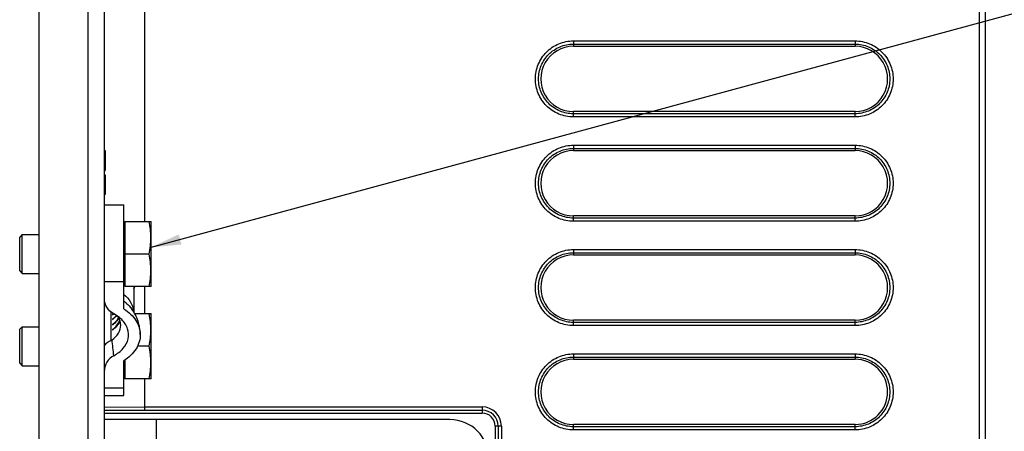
# Model space of a CAD drawing. Header units: inches. Extents: x 0 to 117, y 0 to 83.
# Tile 25 of 77: x 46.89 to 52.84, y 66.86 to 69.35. Entities that reach past the tile are written whole.
import ezdxf

# ---------------------------------------------------------------- set-up
doc = ezdxf.new("R2010")
doc.units = ezdxf.units.IN
doc.header["$LTSCALE"] = 6.431102
doc.header["$MEASUREMENT"] = 0
doc.layers.get('0').update_dxf_attribs({"linetype": 'CONTINUOUS'})
doc.styles.get("Standard").update_dxf_attribs({"font": 'txt', "width": 0.8})
doc.dimstyles.get("Standard").update_dxf_attribs({"dimtxt": 0.78125, "dimasz": 0.1875, "dimexe": 0.18, "dimexo": 0.0625, "dimgap": 0.09, "dimtad": 1, "dimdec": 1, "dimzin": 4, "dimdsep": 46, "dimtxsty": 'STANDARD', "dimblk": '_FILLED', "dimblk1": '_FILLED', "dimblk2": '_FILLED', "dimcen": 0.09, "dimadec": 0, "dimazin": 0, "dimtp": 0.1, "dimtm": 0.1, "dimtfac": 1, "dimtdec": 1, "dimtofl": 0, "dimtmove": 0, "dimatfit": 3, "dimldrblk": '_FILLED', "dimfxl": 1, "dimtolj": 1, "dimtzin": 4, "dimarcsym": 0})

# ---------------------------------------------------------------- blocks, each defined once
blk = doc.blocks.new('_FILLED')
at = {"color": 0, "linetype": 'BYBLOCK'}
blk.add_solid([(0, 0), (-1, 0.167), (-1, -0.167)], dxfattribs=at)

msp = doc.modelspace()

# ---------------------------------------------------------------- linework, layer by layer
at = {"color": 7, "linetype": 'CONTINUOUS'}
for p, q in [((47.3993, 62.897), (47.3993, 76.9718)), ((47.3009, 63.4384), (47.3009, 76.4305)), ((47.0056, 63.5368), (47.0056, 76.3321)), ((52.6825, 73.5174), (52.6825, 62.9837)), ((52.7211, 62.9836), (52.7211, 73.5565)), ((47.6424, 69.7396), (47.6424, 68.129)), ((50.232, 69.1997), (51.9337, 69.1997)), ((50.232, 69.1997), (50.232, 69.1864)), ((50.232, 69.1864), (51.9337, 69.1864)), ((50.2322, 69.2192), (51.934, 69.2192)), ((51.9337, 69.1997), (51.9337, 69.1864)), ((51.9337, 68.7927), (50.232, 68.7927)), ((50.232, 68.7794), (50.232, 68.7927)), ((51.9337, 68.7794), (50.232, 68.7794)), ((51.934, 68.7599), (50.2322, 68.7599)), ((51.9337, 68.7794), (51.9337, 68.7927)), ((50.2322, 68.5893), (51.934, 68.5893)), ((47.3993, 68.5565), (47.4032, 68.5565)), ((47.3993, 68.5498), (47.4032, 68.5498)), ((47.3993, 68.5465), (47.4032, 68.5465)), ((47.3993, 68.5365), (47.4032, 68.5365)), ((47.3993, 68.5199), (47.4032, 68.5199)), ((47.4032, 68.5565), (47.4032, 68.4369)), ((50.232, 68.5698), (51.9337, 68.5698)), ((50.232, 68.5698), (50.232, 68.5565)), ((50.232, 68.5565), (51.9337, 68.5565)), ((51.9337, 68.5698), (51.9337, 68.5565)), ((47.3993, 68.5033), (47.4032, 68.5033)), ((47.3993, 68.49), (47.4032, 68.49)), ((47.3993, 68.4734), (47.4032, 68.4734)), ((47.3993, 68.4568), (47.4032, 68.4568)), ((47.3993, 68.4468), (47.4032, 68.4468)), ((47.3993, 68.4402), (47.4032, 68.4402)), ((47.3993, 68.4369), (47.4032, 68.4369)), ((47.3993, 68.4103), (47.4032, 68.4103)), ((47.3993, 68.4037), (47.4032, 68.4037)), ((47.3993, 68.4003), (47.4032, 68.4003)), ((47.4032, 68.4103), (47.4032, 68.2907)), ((47.3993, 68.3904), (47.4032, 68.3904)), ((47.3993, 68.3738), (47.4032, 68.3738)), ((47.3993, 68.3572), (47.4032, 68.3572)), ((47.3993, 68.3439), (47.4032, 68.3439)), ((47.3993, 68.3273), (47.4032, 68.3273)), ((47.3993, 68.3106), (47.4032, 68.3106)), ((47.3993, 68.3007), (47.4032, 68.3007)), ((47.3993, 68.294), (47.4032, 68.294)), ((47.3993, 68.2907), (47.4032, 68.2907)), ((47.3993, 68.2296), (47.5174, 68.2296)), ((47.5174, 67.6006), (47.5174, 68.2296)), ((51.9337, 68.1628), (50.232, 68.1628)), ((50.232, 68.1495), (50.232, 68.1628)), ((51.9337, 68.1495), (51.9337, 68.1628)), ((47.5174, 68.103), (47.5233, 68.1069)), ((47.5233, 68.129), (47.6801, 68.129)), ((47.5233, 68.129), (47.5233, 67.7353)), ((47.6808, 68.127), (47.6801, 68.129)), ((47.6808, 67.7373), (47.6808, 68.127)), ((51.9337, 68.1495), (50.232, 68.1495)), ((51.934, 68.1299), (50.2322, 68.1299)), ((46.9032, 68.0502), (46.8875, 68.0345)), ((46.9032, 68.0502), (47.0056, 68.0502)), ((46.9032, 67.814), (46.9032, 68.0502)), ((46.8875, 67.8298), (46.8875, 68.0345)), ((47.669, 67.9321), (47.5233, 67.9321)), ((50.232, 67.9398), (51.9337, 67.9398)), ((50.232, 67.9398), (50.232, 67.9265)), ((50.232, 67.9265), (51.9337, 67.9265)), ((50.2322, 67.9594), (51.934, 67.9594)), ((51.9337, 67.9398), (51.9337, 67.9265)), ((46.8875, 67.8298), (46.9032, 67.814)), ((46.9032, 67.814), (47.0056, 67.814)), ((47.5174, 67.7651), (47.3993, 67.7651)), ((47.5174, 67.7613), (47.5233, 67.7573)), ((47.6801, 67.7353), (47.5233, 67.7353)), ((47.5765, 67.7344), (47.5765, 67.5831)), ((47.6424, 67.7353), (47.6424, 67.5722)), ((47.6808, 67.7373), (47.6801, 67.7353)), ((47.4387, 67.5827), (47.4387, 67.4102)), ((47.4516, 67.5681), (47.448, 67.5681)), ((47.448, 67.5681), (47.448, 67.5654)), ((47.5828, 67.5722), (47.6801, 67.5722)), ((47.6808, 67.5702), (47.6801, 67.5722)), ((47.6808, 67.1805), (47.6808, 67.5702)), ((47.4516, 67.5398), (47.448, 67.5398)), ((47.448, 67.5398), (47.448, 67.537)), ((51.9337, 67.5328), (50.232, 67.5328)), ((50.232, 67.5195), (50.232, 67.5328)), ((51.9337, 67.5195), (50.232, 67.5195)), ((51.9337, 67.5195), (51.9337, 67.5328)), ((46.9032, 67.4935), (46.8875, 67.4777)), ((46.8875, 67.273), (46.8875, 67.4777)), ((46.9032, 67.4935), (47.0056, 67.4935)), ((46.9032, 67.2573), (46.9032, 67.4935)), ((47.4516, 67.5069), (47.448, 67.5069)), ((47.448, 67.5069), (47.448, 67.5041)), ((47.4516, 67.4763), (47.448, 67.4763)), ((47.448, 67.4763), (47.448, 67.4735)), ((51.934, 67.5), (50.2322, 67.5)), ((47.669, 67.3754), (47.5989, 67.3754)), ((46.8875, 67.273), (46.9032, 67.2573)), ((47.5174, 67.0779), (47.5174, 67.2893)), ((47.5233, 67.2933), (47.5233, 67.1785)), ((50.232, 67.3099), (51.9337, 67.3099)), ((50.232, 67.3099), (50.232, 67.2966)), ((50.232, 67.2966), (51.9337, 67.2966)), ((50.2322, 67.3294), (51.934, 67.3294)), ((51.9337, 67.3099), (51.9337, 67.2966)), ((46.9032, 67.2573), (47.0056, 67.2573)), ((47.5174, 67.2045), (47.5233, 67.2006)), ((47.6801, 67.1785), (47.5233, 67.1785)), ((47.6424, 67.1785), (47.6424, 67.0092)), ((47.6808, 67.1805), (47.6801, 67.1785)), ((47.3993, 67.1248), (47.5174, 67.1248)), ((47.3993, 67.0779), (47.5174, 67.0779)), ((47.3993, 67.0084), (47.6424, 67.0092)), ((47.3993, 66.989), (47.6423, 66.9898)), ((47.6423, 66.9898), (49.6807, 66.9898)), ((47.6424, 67.0092), (49.681, 67.0092)), ((49.6807, 66.9898), (49.6808, 66.9718)), ((49.4859, 66.9324), (47.3993, 66.9324)), ((47.4167, 66.9718), (49.6808, 66.9718)), ((47.7143, 66.5191), (47.7143, 66.9324)), ((49.7971, 66.8931), (49.7595, 66.8931)), ((49.7595, 66.8931), (49.7595, 63.4876)), ((49.7774, 66.8931), (49.7774, 63.4876)), ((49.7971, 66.8931), (49.7971, 63.4876)), ((51.9337, 66.9029), (50.232, 66.9029)), ((50.232, 66.8896), (50.232, 66.9029)), ((51.9337, 66.8896), (50.232, 66.8896)), ((51.934, 66.8701), (50.2322, 66.8701)), ((51.9337, 66.8896), (51.9337, 66.9029))]:
    msp.add_line(p, q, dxfattribs=at)
for centre, radius, start, end in [((47.4489, 67.7344), 0.1276, 0.00002, 0.41713), ((47.4323, 67.8041), 0.1644, 331.33273, 331.92266), ((47.3434, 67.8665), 0.273, 328.63276, 329.09706), ((47.4358, 67.8023), 0.1604, 331.9115, 335.31655), ((47.3441, 67.8661), 0.2722, 329.09617, 331.28208), ((47.3561, 67.6937), 0.1557, 306.21912, 308.93649), ((47.3564, 67.6905), 0.1551, 306.21527, 309.41188), ((47.3595, 67.6867), 0.1503, 309.42582, 309.93911), ((47.4472, 67.573), 0.1293, 4.82675, 7.46672), ((47.3564, 67.6649), 0.1551, 306.21528, 309.41179), ((47.3564, 67.6621), 0.1551, 306.21527, 309.41188), ((47.3564, 67.632), 0.1551, 306.21528, 309.41179), ((47.3564, 67.6292), 0.1551, 306.21527, 309.41188), ((47.3564, 67.6014), 0.1551, 306.21528, 309.41179), ((47.3564, 67.5986), 0.1551, 306.21527, 309.41188), ((44.477, 67.042), 2.9916, 5.30027, 7.14187), ((49.6807, 66.8931), 0.0967, 0.00734, 89.96165), ((49.681, 66.8931), 0.1161, 0.00734, 89.99153), ((49.4859, 66.6962), 0.2362, 0, 90)]:
    msp.add_arc(centre, radius, start, end, dxfattribs=at)
for centre, major_axis, ratio, start_param, end_param in [((50.232, 68.9895), (0, 0.1969), 1, -0.000241, 3.141352), ((51.9337, 68.9895), (0, 0.1969), 1, -3.141832, -0.000239), ((50.232, 68.3596), (0, 0.1969), 1, -0.000241, 3.141352), ((51.9337, 68.3596), (0, 0.1969), 1, -3.141832, -0.000239), ((50.232, 67.7297), (0, 0.1969), 1, -0.000241, 3.141352), ((51.9337, 67.7297), (0, 0.1969), 1, -3.141832, -0.000239), ((50.232, 67.0998), (0.0004, 0.1968), 1, 0.002202, 3.143795), ((51.9337, 67.0998), (0.0016, 0.1968), 1, -3.133597, 0.007995), ((47.417, 66.9753), (0.0197, 0.0001), 0.176325, -2.694621, -1.58881), ((49.6808, 66.8931), (-0.0001, 0.0787), 1, -1.572323, -0.001527)]:
    msp.add_ellipse(centre, major_axis=major_axis, ratio=ratio, start_param=start_param, end_param=end_param, dxfattribs=at)
for points, knots in [([(50.2322, 68.7599), (50.2024, 68.7599), (50.1421, 68.7721), (50.0655, 68.8228), (50.0149, 68.8995), (49.9964, 68.9895), (50.0149, 69.0795), (50.0655, 69.1562), (50.1421, 69.2069), (50.2024, 69.2192), (50.2322, 69.2192)], [0, 0, 0, 0, 0.125038, 0.250079, 0.375077, 0.499996, 0.624918, 0.749921, 0.874961, 1, 1, 1, 1]), ([(50.232, 68.7794), (50.2046, 68.7794), (50.1495, 68.7906), (50.0793, 68.837), (50.0331, 68.9072), (50.0161, 68.9895), (50.0331, 69.0719), (50.0793, 69.1421), (50.1495, 69.1884), (50.2046, 69.1997), (50.232, 69.1997)], [0, 0, 0, 0, 0.125038, 0.250074, 0.375075, 0.499996, 0.62492, 0.749925, 0.874961, 1, 1, 1, 1]), ([(50.2322, 69.2192), (50.2322, 69.2149), (50.2321, 69.2084), (50.2322, 69.2018), (50.2319, 69.1997)], [0, 0, 0, 0, 0.664981, 1, 1, 1, 1]), ([(51.934, 69.2192), (51.934, 69.2149), (51.9338, 69.2084), (51.934, 69.2018), (51.9337, 69.1997)], [0, 0, 0, 0, 0.664981, 1, 1, 1, 1]), ([(51.9337, 69.1997), (51.961, 69.1997), (52.0162, 69.1884), (52.0863, 69.1421), (52.1325, 69.0719), (52.1495, 68.9895), (52.1325, 68.9072), (52.0863, 68.837), (52.0161, 68.7907), (51.961, 68.7794), (51.9337, 68.7794)], [0, 0, 0, 0, 0.125041, 0.25008, 0.375078, 0.499996, 0.624917, 0.749919, 0.874959, 1, 1, 1, 1]), ([(51.934, 69.2192), (51.9639, 69.2192), (52.0242, 69.2069), (52.1008, 69.1562), (52.1514, 69.0795), (52.1698, 68.9895), (52.1514, 68.8995), (52.1008, 68.8228), (52.0242, 68.7722), (51.9639, 68.7599), (51.934, 68.7599)], [0, 0, 0, 0, 0.125043, 0.250085, 0.375081, 0.499996, 0.624915, 0.749915, 0.874957, 1, 1, 1, 1]), ([(50.2322, 68.7599), (50.2322, 68.7642), (50.2321, 68.7707), (50.2322, 68.7772), (50.2319, 68.7794)], [0, 0, 0, 0, 0.664981, 1, 1, 1, 1]), ([(51.934, 68.7599), (51.934, 68.7642), (51.9338, 68.7707), (51.934, 68.7772), (51.9337, 68.7794)], [0, 0, 0, 0, 0.664981, 1, 1, 1, 1]), ([(50.2322, 68.1299), (50.2024, 68.13), (50.1421, 68.1422), (50.0655, 68.1929), (50.0149, 68.2696), (49.9964, 68.3596), (50.0149, 68.4496), (50.0655, 68.5263), (50.1421, 68.577), (50.2024, 68.5893), (50.2322, 68.5893)], [0, 0, 0, 0, 0.125038, 0.250079, 0.375077, 0.499996, 0.624918, 0.749921, 0.874961, 1, 1, 1, 1]), ([(50.2322, 68.5893), (50.2322, 68.585), (50.2321, 68.5785), (50.2322, 68.5719), (50.2319, 68.5698)], [0, 0, 0, 0, 0.664981, 1, 1, 1, 1]), ([(51.934, 68.5893), (51.934, 68.585), (51.9338, 68.5785), (51.934, 68.5719), (51.9337, 68.5698)], [0, 0, 0, 0, 0.664981, 1, 1, 1, 1]), ([(51.934, 68.5893), (51.9639, 68.5893), (52.0242, 68.577), (52.1008, 68.5263), (52.1514, 68.4496), (52.1698, 68.3596), (52.1514, 68.2696), (52.1008, 68.1929), (52.0242, 68.1422), (51.9639, 68.13), (51.934, 68.1299)], [0, 0, 0, 0, 0.125043, 0.250085, 0.375081, 0.499996, 0.624915, 0.749915, 0.874957, 1, 1, 1, 1]), ([(50.232, 68.1495), (50.2046, 68.1495), (50.1495, 68.1607), (50.0793, 68.207), (50.0331, 68.2773), (50.0161, 68.3596), (50.0331, 68.442), (50.0793, 68.5122), (50.1495, 68.5585), (50.2046, 68.5698), (50.232, 68.5698)], [0, 0, 0, 0, 0.125038, 0.250074, 0.375075, 0.499996, 0.62492, 0.749925, 0.874961, 1, 1, 1, 1]), ([(51.9337, 68.5698), (51.961, 68.5698), (52.0162, 68.5585), (52.0863, 68.5121), (52.1325, 68.4419), (52.1495, 68.3596), (52.1325, 68.2773), (52.0863, 68.2071), (52.0161, 68.1608), (51.961, 68.1495), (51.9337, 68.1495)], [0, 0, 0, 0, 0.125041, 0.25008, 0.375078, 0.499996, 0.624917, 0.749919, 0.874959, 1, 1, 1, 1]), ([(50.2322, 68.1299), (50.2322, 68.1343), (50.2321, 68.1408), (50.2322, 68.1473), (50.2319, 68.1495)], [0, 0, 0, 0, 0.664981, 1, 1, 1, 1]), ([(51.934, 68.1299), (51.934, 68.1343), (51.9338, 68.1408), (51.934, 68.1473), (51.9337, 68.1495)], [0, 0, 0, 0, 0.664981, 1, 1, 1, 1]), ([(50.2322, 67.5), (50.2024, 67.5), (50.1421, 67.5123), (50.0655, 67.563), (50.0149, 67.6397), (49.9964, 67.7297), (50.0149, 67.8197), (50.0655, 67.8964), (50.1421, 67.9471), (50.2024, 67.9594), (50.2322, 67.9594)], [0, 0, 0, 0, 0.125038, 0.250079, 0.375077, 0.499996, 0.624918, 0.749921, 0.874961, 1, 1, 1, 1]), ([(50.232, 67.5195), (50.2046, 67.5195), (50.1495, 67.5308), (50.0793, 67.5771), (50.0331, 67.6473), (50.0161, 67.7297), (50.0331, 67.812), (50.0793, 67.8823), (50.1495, 67.9286), (50.2046, 67.9398), (50.232, 67.9398)], [0, 0, 0, 0, 0.125038, 0.250074, 0.375075, 0.499996, 0.62492, 0.749925, 0.874961, 1, 1, 1, 1]), ([(50.2322, 67.9594), (50.2322, 67.955), (50.2321, 67.9485), (50.2322, 67.942), (50.2319, 67.9398)], [0, 0, 0, 0, 0.664981, 1, 1, 1, 1]), ([(51.934, 67.9594), (51.934, 67.955), (51.9338, 67.9485), (51.934, 67.942), (51.9337, 67.9398)], [0, 0, 0, 0, 0.664981, 1, 1, 1, 1]), ([(51.9337, 67.9398), (51.961, 67.9398), (52.0162, 67.9286), (52.0863, 67.8822), (52.1325, 67.812), (52.1495, 67.7297), (52.1325, 67.6474), (52.0863, 67.5772), (52.0161, 67.5308), (51.961, 67.5196), (51.9337, 67.5195)], [0, 0, 0, 0, 0.125041, 0.25008, 0.375078, 0.499996, 0.624917, 0.749919, 0.874959, 1, 1, 1, 1]), ([(51.934, 67.9594), (51.9639, 67.9594), (52.0242, 67.9471), (52.1008, 67.8964), (52.1514, 67.8197), (52.1698, 67.7297), (52.1514, 67.6397), (52.1008, 67.563), (52.0242, 67.5123), (51.9639, 67.5), (51.934, 67.5)], [0, 0, 0, 0, 0.125043, 0.250085, 0.375081, 0.499996, 0.624915, 0.749915, 0.874957, 1, 1, 1, 1]), ([(47.5174, 67.6888), (47.5329, 67.6756), (47.5592, 67.6459), (47.573, 67.6082), (47.5754, 67.5898)], [0, 0, 0, 0, 0.522538, 1, 1, 1, 1]), ([(47.4558, 67.5716), (47.4389, 67.5806), (47.4104, 67.6055), (47.3993, 67.642), (47.3993, 67.6588)], [0, 0, 0, 0, 0.533613, 1, 1, 1, 1]), ([(47.5174, 67.6475), (47.5222, 67.644), (47.54, 67.63), (47.5558, 67.6134), (47.5655, 67.5998)], [0, 0, 0, 0, 0.260386, 1, 1, 1, 1]), ([(47.5038, 67.5366), (47.5004, 67.5399), (47.4858, 67.5534), (47.4691, 67.5645), (47.4558, 67.5716)], [0, 0, 0, 0, 0.240558, 1, 1, 1, 1]), ([(47.5174, 67.6006), (47.5457, 67.5827), (47.5833, 67.5486), (47.6108, 67.491), (47.6157, 67.4612), (47.6158, 67.4466)], [0, 0, 0, 0, 0.529358, 0.76951, 1, 1, 1, 1]), ([(47.6158, 67.4466), (47.6155, 67.4738), (47.6065, 67.5284), (47.5813, 67.5776), (47.5655, 67.5998)], [0, 0, 0, 0, 0.500034, 1, 1, 1, 1]), ([(47.4737, 67.5609), (47.4723, 67.5593), (47.4665, 67.5526), (47.46, 67.5465), (47.4549, 67.5423)], [0, 0, 0, 0, 0.244078, 1, 1, 1, 1]), ([(47.4549, 67.5122), (47.4581, 67.5148), (47.4699, 67.5254), (47.4799, 67.5381), (47.4856, 67.5483)], [0, 0, 0, 0, 0.261791, 1, 1, 1, 1]), ([(47.4863, 67.5469), (47.4845, 67.5435), (47.476, 67.5294), (47.4645, 67.5173), (47.4549, 67.5094)], [0, 0, 0, 0, 0.239508, 1, 1, 1, 1]), ([(47.4549, 67.4816), (47.4593, 67.4852), (47.475, 67.4997), (47.4873, 67.5182), (47.4925, 67.533)], [0, 0, 0, 0, 0.266288, 1, 1, 1, 1]), ([(47.493, 67.5316), (47.4913, 67.5267), (47.4827, 67.5065), (47.4678, 67.4894), (47.4549, 67.4788)], [0, 0, 0, 0, 0.237171, 1, 1, 1, 1]), ([(47.4558, 67.3183), (47.4773, 67.3298), (47.5149, 67.3578), (47.5479, 67.418), (47.5441, 67.4847), (47.5193, 67.5211), (47.5038, 67.5366)], [0, 0, 0, 0, 0.277075, 0.520407, 0.750962, 1, 1, 1, 1]), ([(47.4977, 67.5028), (47.4977, 67.5074), (47.4963, 67.526), (47.4889, 67.544), (47.4812, 67.5557)], [0, 0, 0, 0, 0.244503, 1, 1, 1, 1]), ([(50.2322, 67.5), (50.2322, 67.5044), (50.2321, 67.5108), (50.2322, 67.5174), (50.2319, 67.5195)], [0, 0, 0, 0, 0.664981, 1, 1, 1, 1]), ([(51.934, 67.5), (51.934, 67.5044), (51.9338, 67.5108), (51.934, 67.5174), (51.9337, 67.5195)], [0, 0, 0, 0, 0.664981, 1, 1, 1, 1]), ([(47.4454, 67.4139), (47.4607, 67.4247), (47.4869, 67.4503), (47.4977, 67.4861), (47.4977, 67.5028)], [0, 0, 0, 0, 0.529127, 1, 1, 1, 1]), ([(47.3993, 67.3696), (47.3993, 67.3777), (47.4067, 67.3909), (47.4224, 67.4026), (47.4329, 67.4078), (47.4387, 67.4102)], [0, 0, 0, 0, 0.412504, 0.680876, 1, 1, 1, 1]), ([(47.6158, 67.4466), (47.616, 67.4318), (47.6117, 67.4013), (47.5844, 67.3424), (47.5462, 67.3075), (47.5174, 67.2893)], [0, 0, 0, 0, 0.23058, 0.470529, 1, 1, 1, 1]), ([(47.4558, 67.3183), (47.4389, 67.3093), (47.4104, 67.2844), (47.3993, 67.2479), (47.3993, 67.2312)], [0, 0, 0, 0, 0.533627, 1, 1, 1, 1]), ([(50.2322, 66.8701), (50.2024, 66.8701), (50.1421, 66.8824), (50.0655, 66.9331), (50.0149, 67.0098), (49.9964, 67.0998), (50.0149, 67.1898), (50.0655, 67.2665), (50.1421, 67.3172), (50.2024, 67.3294), (50.2322, 67.3294)], [0, 0, 0, 0, 0.125038, 0.250079, 0.375077, 0.499996, 0.624918, 0.749921, 0.874961, 1, 1, 1, 1]), ([(50.232, 66.8896), (50.2046, 66.8896), (50.1495, 66.9009), (50.0793, 66.9472), (50.0331, 67.0174), (50.0161, 67.0998), (50.0331, 67.1821), (50.0793, 67.2523), (50.1495, 67.2987), (50.2046, 67.3099), (50.232, 67.3099)], [0, 0, 0, 0, 0.125038, 0.250074, 0.375075, 0.499996, 0.62492, 0.749925, 0.874961, 1, 1, 1, 1]), ([(50.2322, 67.3294), (50.2322, 67.3251), (50.2321, 67.3186), (50.2322, 67.3121), (50.2319, 67.3099)], [0, 0, 0, 0, 0.664981, 1, 1, 1, 1]), ([(51.934, 67.3294), (51.934, 67.3251), (51.9338, 67.3186), (51.934, 67.3121), (51.9337, 67.3099)], [0, 0, 0, 0, 0.664981, 1, 1, 1, 1]), ([(51.9337, 67.3099), (51.961, 67.3099), (52.0162, 67.2986), (52.0863, 67.2523), (52.1325, 67.1821), (52.1495, 67.0998), (52.1325, 67.0175), (52.0863, 66.9472), (52.0161, 66.9009), (51.961, 66.8896), (51.9337, 66.8896)], [0, 0, 0, 0, 0.125041, 0.25008, 0.375078, 0.499996, 0.624917, 0.749919, 0.874959, 1, 1, 1, 1]), ([(51.934, 67.3294), (51.9639, 67.3294), (52.0242, 67.3172), (52.1008, 67.2665), (52.1514, 67.1898), (52.1698, 67.0998), (52.1514, 67.0098), (52.1008, 66.9331), (52.0242, 66.8824), (51.9639, 66.8701), (51.934, 66.8701)], [0, 0, 0, 0, 0.125043, 0.250085, 0.375081, 0.499996, 0.624915, 0.749915, 0.874957, 1, 1, 1, 1]), ([(47.6424, 67.0092), (47.6424, 67.0049), (47.6423, 66.9985), (47.6423, 66.992), (47.6421, 66.9898)], [0, 0, 0, 0, 0.652655, 1, 1, 1, 1]), ([(49.681, 67.0092), (49.681, 67.0049), (49.6809, 66.9985), (49.681, 66.992), (49.6807, 66.9898)], [0, 0, 0, 0, 0.652656, 1, 1, 1, 1]), ([(50.2322, 66.8701), (50.2322, 66.8744), (50.2321, 66.8809), (50.2322, 66.8875), (50.2319, 66.8896)], [0, 0, 0, 0, 0.664981, 1, 1, 1, 1]), ([(51.934, 66.8701), (51.934, 66.8744), (51.9338, 66.8809), (51.934, 66.8875), (51.9337, 66.8896)], [0, 0, 0, 0, 0.664981, 1, 1, 1, 1])]:
    msp.add_open_spline(points, degree=3, knots=knots, dxfattribs=at)
for points in [[(47.669, 67.9321), (47.6758, 67.9644), (47.6844, 68.0306), (47.6758, 68.0967), (47.669, 68.129)], [(47.669, 67.7353), (47.6758, 67.7676), (47.6844, 67.8337), (47.6758, 67.8998), (47.669, 67.9321)], [(47.669, 67.3754), (47.6758, 67.4077), (47.6844, 67.4738), (47.6758, 67.5399), (47.669, 67.5722)], [(47.4549, 67.5451), (47.4611, 67.5502), (47.4669, 67.5558), (47.4721, 67.5619)], [(47.4454, 67.4139), (47.4433, 67.4124), (47.441, 67.4112), (47.4387, 67.4102)], [(47.669, 67.1785), (47.6758, 67.2108), (47.6844, 67.2769), (47.6758, 67.3431), (47.669, 67.3754)]]:
    msp.add_open_spline(points, degree=3, dxfattribs=at)

# ---------------------------------------------------------------- leaders
msp.add_leader([(47.6759, 67.9714), (55.7185, 70.1505), (58.062, 70.9668)], dimstyle='STANDARD', override={"dimtad": 0}, dxfattribs=at)

doc.saveas('drawing.dxf')
